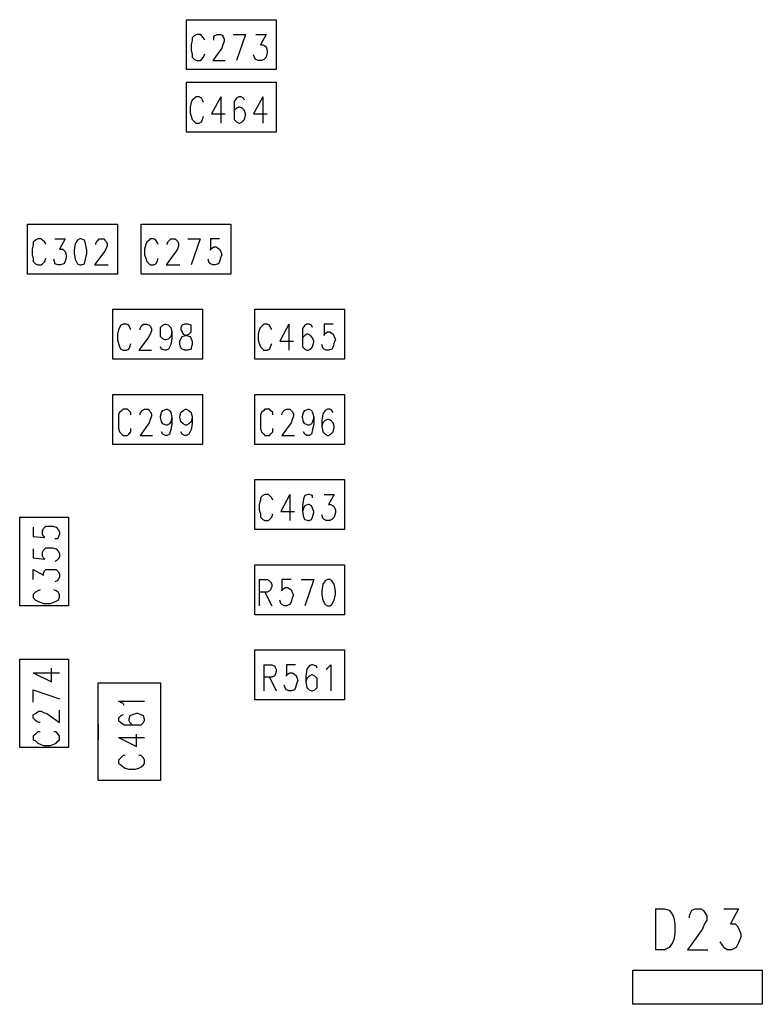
# Model space of a CAD drawing. Extents: x 11.9 to 28.1, y 10.8 to 21.2.
# Tile 5 of 44: x 18.1 to 18.7, y 16.1 to 17. Entities that reach past the tile are written whole.
import ezdxf

# ---------------------------------------------------------------- set-up
doc = ezdxf.new("R2010")
doc.units = 0
doc.header["$MEASUREMENT"] = 0
doc.layers.add('LAYNR1', color=2, linetype='Continuous')

msp = doc.modelspace()

# ---------------------------------------------------------------- linework, layer by layer
at = {"layer": 'LAYNR1'}
for points in [[(18.222, 16.997), (18.301, 16.997)], [(18.222, 16.953), (18.222, 16.997)], [(18.301, 16.997), (18.301, 16.953)], [(18.238, 16.979), (18.237, 16.981), (18.235, 16.983), (18.234, 16.984), (18.231, 16.984), (18.229, 16.983), (18.227, 16.981), (18.227, 16.979), (18.226, 16.975), (18.226, 16.97), (18.227, 16.967), (18.227, 16.964), (18.229, 16.962), (18.231, 16.961), (18.234, 16.961), (18.235, 16.962), (18.237, 16.964), (18.238, 16.967)], [(18.246, 16.979), (18.246, 16.98), (18.246, 16.982), (18.247, 16.983), (18.249, 16.984), (18.252, 16.984), (18.254, 16.983), (18.254, 16.982), (18.255, 16.98), (18.255, 16.978), (18.254, 16.975), (18.253, 16.972), (18.245, 16.961), (18.256, 16.961)], [(18.263, 16.984), (18.274, 16.984)], [(18.274, 16.984), (18.266, 16.961)], [(18.283, 16.984), (18.292, 16.984), (18.287, 16.975), (18.289, 16.975), (18.291, 16.974), (18.292, 16.973), (18.293, 16.97), (18.293, 16.968), (18.292, 16.964), (18.29, 16.962), (18.288, 16.961), (18.285, 16.961), (18.283, 16.962), (18.282, 16.963), (18.281, 16.966)], [(18.301, 16.953), (18.222, 16.953)], [(18.222, 16.942), (18.301, 16.942)], [(18.222, 16.898), (18.222, 16.942)], [(18.301, 16.942), (18.301, 16.898)], [(18.23, 16.929), (18.229, 16.928), (18.227, 16.926), (18.226, 16.924), (18.225, 16.92), (18.225, 16.915), (18.226, 16.912), (18.227, 16.909), (18.229, 16.907), (18.23, 16.906)], [(18.237, 16.924), (18.236, 16.926), (18.235, 16.928), (18.233, 16.929), (18.23, 16.929)], [(18.252, 16.929), (18.244, 16.914), (18.256, 16.914)], [(18.252, 16.929), (18.252, 16.906)], [(18.273, 16.926), (18.272, 16.928), (18.27, 16.929), (18.268, 16.929), (18.266, 16.928), (18.264, 16.925), (18.264, 16.919), (18.264, 16.914), (18.264, 16.909), (18.266, 16.907), (18.268, 16.906), (18.269, 16.906), (18.271, 16.907), (18.273, 16.909), (18.274, 16.913)], [(18.289, 16.929), (18.281, 16.914), (18.293, 16.914)], [(18.289, 16.929), (18.289, 16.906)], [(18.274, 16.914), (18.273, 16.917), (18.271, 16.919), (18.269, 16.92), (18.268, 16.92), (18.266, 16.919), (18.264, 16.917), (18.264, 16.914)], [(18.23, 16.906), (18.233, 16.906), (18.235, 16.907), (18.236, 16.909), (18.237, 16.912)], [(18.274, 16.913), (18.274, 16.914)], [(18.301, 16.898), (18.222, 16.898)], [(18.082, 16.773), (18.082, 16.817)], [(18.082, 16.817), (18.161, 16.817)], [(18.161, 16.817), (18.161, 16.773)], [(18.182, 16.817), (18.261, 16.817)], [(18.182, 16.773), (18.182, 16.817)], [(18.261, 16.817), (18.261, 16.773)], [(18.098, 16.799), (18.097, 16.801), (18.095, 16.803), (18.094, 16.804), (18.091, 16.804), (18.089, 16.803), (18.087, 16.801), (18.087, 16.799), (18.086, 16.795), (18.086, 16.79), (18.087, 16.787), (18.087, 16.784), (18.089, 16.782), (18.091, 16.781), (18.094, 16.781), (18.095, 16.782), (18.097, 16.784), (18.098, 16.787)], [(18.106, 16.804), (18.115, 16.804), (18.11, 16.795), (18.113, 16.795), (18.114, 16.794), (18.115, 16.793), (18.116, 16.79), (18.116, 16.788), (18.115, 16.784), (18.114, 16.782), (18.111, 16.781), (18.109, 16.781), (18.106, 16.782), (18.106, 16.783), (18.105, 16.786)], [(18.142, 16.799), (18.142, 16.8), (18.143, 16.802), (18.144, 16.803), (18.145, 16.804), (18.149, 16.804), (18.15, 16.803), (18.151, 16.802), (18.152, 16.8), (18.152, 16.798), (18.151, 16.795), (18.149, 16.792), (18.141, 16.781), (18.153, 16.781)], [(18.19, 16.804), (18.189, 16.803), (18.187, 16.801), (18.186, 16.799), (18.185, 16.795), (18.185, 16.79), (18.186, 16.787), (18.187, 16.784), (18.189, 16.782), (18.19, 16.781)], [(18.197, 16.799), (18.196, 16.801), (18.195, 16.803), (18.193, 16.804), (18.19, 16.804)], [(18.205, 16.799), (18.205, 16.8), (18.206, 16.802), (18.207, 16.803), (18.208, 16.804), (18.212, 16.804), (18.213, 16.803), (18.214, 16.802), (18.215, 16.8), (18.215, 16.798), (18.214, 16.795), (18.212, 16.792), (18.204, 16.781), (18.216, 16.781)], [(18.223, 16.804), (18.234, 16.804)], [(18.234, 16.804), (18.226, 16.781)], [(18.251, 16.804), (18.243, 16.804), (18.243, 16.794)], [(18.243, 16.794), (18.243, 16.795), (18.246, 16.797), (18.248, 16.797), (18.251, 16.795), (18.252, 16.793), (18.253, 16.79), (18.252, 16.788), (18.251, 16.784)], [(18.19, 16.781), (18.193, 16.781), (18.195, 16.782), (18.196, 16.784), (18.197, 16.787)], [(18.243, 16.782), (18.242, 16.783), (18.241, 16.786)], [(18.251, 16.784), (18.25, 16.782), (18.247, 16.781), (18.245, 16.781), (18.243, 16.782)], [(18.161, 16.773), (18.082, 16.773)], [(18.261, 16.773), (18.182, 16.773)], [(18.157, 16.742), (18.236, 16.742)], [(18.157, 16.698), (18.157, 16.742)], [(18.236, 16.742), (18.236, 16.698)], [(18.282, 16.742), (18.361, 16.742)], [(18.282, 16.698), (18.282, 16.742)], [(18.361, 16.742), (18.361, 16.698)], [(18.173, 16.724), (18.172, 16.726), (18.171, 16.728), (18.169, 16.729), (18.166, 16.729), (18.164, 16.728), (18.163, 16.726), (18.162, 16.724), (18.161, 16.72), (18.161, 16.715), (18.162, 16.712), (18.163, 16.709), (18.164, 16.707), (18.166, 16.706), (18.169, 16.706), (18.171, 16.707), (18.172, 16.709), (18.173, 16.712)], [(18.183, 16.728), (18.184, 16.729), (18.187, 16.729), (18.189, 16.728), (18.19, 16.727), (18.191, 16.725), (18.191, 16.723), (18.19, 16.72), (18.188, 16.717), (18.18, 16.706), (18.191, 16.706)], [(18.181, 16.724), (18.181, 16.725), (18.182, 16.727), (18.183, 16.728)], [(18.218, 16.728), (18.217, 16.726), (18.217, 16.724), (18.218, 16.722)], [(18.22, 16.729), (18.218, 16.728)], [(18.226, 16.726), (18.226, 16.728), (18.223, 16.729), (18.22, 16.729)], [(18.226, 16.724), (18.226, 16.726)], [(18.29, 16.729), (18.289, 16.728), (18.287, 16.726), (18.286, 16.724), (18.285, 16.72), (18.285, 16.715), (18.286, 16.712), (18.287, 16.709), (18.289, 16.707), (18.29, 16.706)], [(18.297, 16.724), (18.296, 16.726), (18.295, 16.728), (18.293, 16.729), (18.29, 16.729)], [(18.312, 16.729), (18.304, 16.714), (18.316, 16.714)], [(18.312, 16.729), (18.312, 16.706)], [(18.333, 16.726), (18.332, 16.728), (18.33, 16.729), (18.328, 16.729), (18.326, 16.728), (18.324, 16.725), (18.324, 16.719), (18.324, 16.714), (18.324, 16.709), (18.326, 16.707), (18.328, 16.706), (18.329, 16.706), (18.331, 16.707), (18.333, 16.709), (18.334, 16.713)], [(18.351, 16.729), (18.343, 16.729), (18.343, 16.719)], [(18.209, 16.716), (18.208, 16.711), (18.206, 16.707), (18.204, 16.706), (18.203, 16.706), (18.2, 16.707)], [(18.209, 16.722), (18.209, 16.716)], [(18.218, 16.707), (18.217, 16.708), (18.216, 16.711), (18.216, 16.714), (18.217, 16.716), (18.218, 16.718), (18.221, 16.719), (18.224, 16.72), (18.226, 16.722), (18.226, 16.724)], [(18.218, 16.722), (18.219, 16.72), (18.222, 16.719), (18.225, 16.718), (18.226, 16.716)], [(18.226, 16.716), (18.227, 16.714), (18.227, 16.711), (18.226, 16.708)], [(18.334, 16.714), (18.333, 16.717), (18.331, 16.719), (18.329, 16.72), (18.328, 16.72), (18.326, 16.719), (18.324, 16.717), (18.324, 16.714)], [(18.343, 16.719), (18.343, 16.72), (18.346, 16.722), (18.348, 16.722), (18.351, 16.72), (18.352, 16.718), (18.353, 16.715), (18.352, 16.713), (18.351, 16.709)], [(18.2, 16.707), (18.199, 16.709)], [(18.226, 16.708), (18.226, 16.707), (18.223, 16.706), (18.22, 16.706), (18.218, 16.707)], [(18.29, 16.706), (18.293, 16.706), (18.295, 16.707), (18.296, 16.709), (18.297, 16.712)], [(18.334, 16.713), (18.334, 16.714)], [(18.343, 16.707), (18.342, 16.708), (18.341, 16.711)], [(18.351, 16.709), (18.35, 16.707), (18.347, 16.706), (18.345, 16.706), (18.343, 16.707)], [(18.236, 16.698), (18.157, 16.698)], [(18.361, 16.698), (18.282, 16.698)], [(18.157, 16.667), (18.236, 16.667)], [(18.157, 16.623), (18.157, 16.667)], [(18.236, 16.667), (18.236, 16.623)], [(18.282, 16.667), (18.361, 16.667)], [(18.282, 16.623), (18.282, 16.667)], [(18.361, 16.667), (18.361, 16.623)], [(18.173, 16.649), (18.173, 16.651), (18.171, 16.653), (18.17, 16.654), (18.166, 16.654), (18.165, 16.653), (18.163, 16.651), (18.162, 16.649), (18.162, 16.645), (18.162, 16.64), (18.162, 16.637), (18.163, 16.634), (18.165, 16.632), (18.166, 16.631), (18.17, 16.631), (18.171, 16.632), (18.173, 16.634), (18.173, 16.637)], [(18.181, 16.649), (18.181, 16.65), (18.182, 16.652), (18.183, 16.653), (18.185, 16.654), (18.188, 16.654), (18.189, 16.653), (18.19, 16.652), (18.191, 16.65), (18.191, 16.648), (18.19, 16.645), (18.189, 16.642), (18.181, 16.631), (18.192, 16.631)], [(18.209, 16.647), (18.208, 16.643), (18.207, 16.641), (18.205, 16.64), (18.204, 16.64), (18.201, 16.641), (18.2, 16.643), (18.199, 16.647), (18.199, 16.648), (18.2, 16.651), (18.201, 16.653), (18.204, 16.654), (18.205, 16.654), (18.207, 16.653), (18.208, 16.651), (18.209, 16.647), (18.209, 16.641), (18.208, 16.636), (18.207, 16.632), (18.205, 16.631), (18.203, 16.631), (18.201, 16.632), (18.2, 16.634)], [(18.227, 16.647), (18.226, 16.643), (18.224, 16.641), (18.222, 16.64), (18.221, 16.64), (18.219, 16.641), (18.217, 16.643), (18.216, 16.647), (18.216, 16.648), (18.217, 16.651), (18.219, 16.653), (18.221, 16.654), (18.222, 16.654), (18.224, 16.653), (18.226, 16.651), (18.227, 16.647), (18.227, 16.641), (18.226, 16.636), (18.224, 16.632), (18.222, 16.631), (18.22, 16.631), (18.218, 16.632), (18.217, 16.634)], [(18.298, 16.649), (18.298, 16.651), (18.296, 16.653), (18.295, 16.654), (18.291, 16.654), (18.29, 16.653), (18.288, 16.651), (18.287, 16.649), (18.287, 16.645), (18.287, 16.64), (18.287, 16.637), (18.288, 16.634), (18.29, 16.632), (18.291, 16.631), (18.295, 16.631), (18.296, 16.632), (18.298, 16.634), (18.298, 16.637)], [(18.306, 16.649), (18.306, 16.65), (18.307, 16.652), (18.308, 16.653), (18.31, 16.654), (18.313, 16.654), (18.314, 16.653), (18.315, 16.652), (18.316, 16.65), (18.316, 16.648), (18.315, 16.645), (18.314, 16.642), (18.306, 16.631), (18.317, 16.631)], [(18.334, 16.647), (18.333, 16.643), (18.332, 16.641), (18.33, 16.64), (18.329, 16.64), (18.326, 16.641), (18.325, 16.643), (18.324, 16.647), (18.324, 16.648), (18.325, 16.651), (18.326, 16.653), (18.329, 16.654), (18.33, 16.654), (18.332, 16.653), (18.333, 16.651), (18.334, 16.647), (18.334, 16.641), (18.333, 16.636), (18.332, 16.632), (18.33, 16.631), (18.328, 16.631), (18.326, 16.632), (18.325, 16.634)], [(18.351, 16.651), (18.35, 16.653), (18.348, 16.654), (18.346, 16.654), (18.344, 16.653), (18.342, 16.65), (18.341, 16.644), (18.341, 16.639), (18.342, 16.634), (18.344, 16.632), (18.346, 16.631), (18.347, 16.631), (18.349, 16.632), (18.351, 16.634), (18.352, 16.638), (18.352, 16.639), (18.351, 16.642), (18.349, 16.644), (18.347, 16.645), (18.346, 16.645), (18.344, 16.644), (18.342, 16.642), (18.341, 16.639)], [(18.236, 16.623), (18.157, 16.623)], [(18.361, 16.623), (18.282, 16.623)], [(18.282, 16.592), (18.361, 16.592)], [(18.282, 16.548), (18.282, 16.592)], [(18.361, 16.592), (18.361, 16.548)], [(18.298, 16.574), (18.297, 16.576), (18.295, 16.578), (18.294, 16.579), (18.291, 16.579), (18.289, 16.578), (18.287, 16.576), (18.287, 16.574), (18.286, 16.57), (18.286, 16.565), (18.287, 16.562), (18.287, 16.559), (18.289, 16.557), (18.291, 16.556), (18.294, 16.556), (18.295, 16.557), (18.297, 16.559), (18.298, 16.562)], [(18.313, 16.579), (18.305, 16.564), (18.317, 16.564)], [(18.313, 16.579), (18.313, 16.556)], [(18.333, 16.576), (18.333, 16.578), (18.33, 16.579), (18.329, 16.579), (18.326, 16.578), (18.325, 16.575), (18.324, 16.569), (18.324, 16.564), (18.325, 16.559), (18.326, 16.557), (18.329, 16.556), (18.33, 16.556), (18.332, 16.557), (18.333, 16.559), (18.334, 16.563), (18.334, 16.564), (18.333, 16.567), (18.332, 16.569), (18.33, 16.57), (18.329, 16.57), (18.326, 16.569), (18.325, 16.567), (18.324, 16.564)], [(18.343, 16.579), (18.352, 16.579), (18.347, 16.57), (18.349, 16.57), (18.351, 16.569), (18.352, 16.568), (18.353, 16.565), (18.353, 16.563), (18.352, 16.559), (18.35, 16.557), (18.348, 16.556), (18.345, 16.556), (18.343, 16.557), (18.342, 16.558), (18.341, 16.561)], [(18.075, 16.481), (18.075, 16.559)], [(18.075, 16.559), (18.118, 16.559)], [(18.118, 16.559), (18.118, 16.481)], [(18.087, 16.55), (18.087, 16.542), (18.097, 16.541), (18.096, 16.542), (18.095, 16.544), (18.095, 16.547), (18.096, 16.549), (18.098, 16.551), (18.102, 16.551), (18.104, 16.551), (18.107, 16.55), (18.109, 16.548), (18.11, 16.546), (18.11, 16.544), (18.109, 16.541), (18.108, 16.54), (18.106, 16.54)], [(18.361, 16.548), (18.282, 16.548)], [(18.087, 16.531), (18.087, 16.523), (18.097, 16.522), (18.096, 16.523), (18.095, 16.525), (18.095, 16.528)], [(18.095, 16.528), (18.096, 16.53), (18.098, 16.532), (18.102, 16.532), (18.104, 16.532), (18.107, 16.531), (18.109, 16.529), (18.11, 16.527), (18.11, 16.524), (18.109, 16.522), (18.108, 16.521), (18.106, 16.52)], [(18.282, 16.517), (18.361, 16.517)], [(18.282, 16.473), (18.282, 16.517)], [(18.361, 16.517), (18.361, 16.473)], [(18.087, 16.504), (18.087, 16.513), (18.096, 16.508), (18.096, 16.51)], [(18.096, 16.51), (18.097, 16.512), (18.098, 16.513), (18.102, 16.513), (18.104, 16.513), (18.107, 16.513), (18.109, 16.511), (18.11, 16.509), (18.11, 16.506), (18.109, 16.504), (18.108, 16.503), (18.106, 16.502)], [(18.286, 16.504), (18.286, 16.481)], [(18.286, 16.504), (18.293, 16.504), (18.295, 16.503), (18.296, 16.502), (18.297, 16.5), (18.297, 16.498), (18.296, 16.495), (18.295, 16.494), (18.293, 16.493), (18.286, 16.493)], [(18.314, 16.504), (18.306, 16.504), (18.306, 16.494), (18.306, 16.495), (18.309, 16.497), (18.311, 16.497), (18.314, 16.495), (18.315, 16.493), (18.316, 16.49), (18.315, 16.488), (18.314, 16.484), (18.313, 16.482), (18.31, 16.481), (18.308, 16.481), (18.306, 16.482), (18.305, 16.483), (18.304, 16.486)], [(18.323, 16.504), (18.334, 16.504)], [(18.334, 16.504), (18.326, 16.481)], [(18.089, 16.493), (18.087, 16.491), (18.087, 16.488), (18.089, 16.486), (18.091, 16.485), (18.093, 16.484)], [(18.093, 16.495), (18.091, 16.494), (18.089, 16.493)], [(18.109, 16.493), (18.107, 16.494), (18.105, 16.495)], [(18.105, 16.484), (18.107, 16.485), (18.109, 16.486), (18.11, 16.488), (18.11, 16.491), (18.109, 16.493)], [(18.291, 16.493), (18.297, 16.481)], [(18.093, 16.484), (18.096, 16.483), (18.102, 16.483), (18.105, 16.484)], [(18.118, 16.481), (18.075, 16.481)], [(18.361, 16.473), (18.282, 16.473)], [(18.282, 16.442), (18.361, 16.442)], [(18.282, 16.398), (18.282, 16.442)], [(18.361, 16.442), (18.361, 16.398)], [(18.075, 16.356), (18.075, 16.434)], [(18.075, 16.434), (18.118, 16.434)], [(18.118, 16.434), (18.118, 16.356)], [(18.087, 16.422), (18.103, 16.414), (18.103, 16.426)], [(18.087, 16.422), (18.11, 16.422)], [(18.29, 16.429), (18.29, 16.406)], [(18.29, 16.429), (18.297, 16.429), (18.299, 16.428), (18.3, 16.427), (18.301, 16.425), (18.301, 16.423), (18.3, 16.42), (18.299, 16.419), (18.297, 16.418), (18.29, 16.418)], [(18.318, 16.429), (18.31, 16.429), (18.31, 16.419), (18.31, 16.42), (18.313, 16.422), (18.315, 16.422), (18.318, 16.42), (18.319, 16.418), (18.32, 16.415), (18.319, 16.413), (18.318, 16.409), (18.317, 16.407), (18.314, 16.406), (18.312, 16.406), (18.31, 16.407), (18.309, 16.408), (18.308, 16.411)], [(18.337, 16.426), (18.336, 16.428), (18.333, 16.429), (18.332, 16.429), (18.33, 16.428), (18.328, 16.425), (18.327, 16.419), (18.327, 16.414), (18.328, 16.409), (18.33, 16.407), (18.332, 16.406), (18.333, 16.406), (18.335, 16.407), (18.337, 16.409), (18.337, 16.413), (18.337, 16.414), (18.337, 16.417), (18.335, 16.419), (18.333, 16.42), (18.332, 16.42), (18.33, 16.419), (18.328, 16.417), (18.327, 16.414)], [(18.345, 16.425), (18.346, 16.426), (18.349, 16.429), (18.349, 16.406)], [(18.144, 16.327), (18.144, 16.413)], [(18.144, 16.413), (18.199, 16.413)], [(18.199, 16.413), (18.199, 16.327)], [(18.295, 16.418), (18.301, 16.406)], [(18.087, 16.407), (18.11, 16.399)], [(18.087, 16.396), (18.087, 16.407)], [(18.167, 16.393), (18.166, 16.395), (18.162, 16.397), (18.185, 16.397)], [(18.361, 16.398), (18.282, 16.398)], [(18.093, 16.378), (18.092, 16.378), (18.09, 16.379), (18.089, 16.38), (18.087, 16.382), (18.087, 16.385), (18.089, 16.386), (18.09, 16.387), (18.092, 16.388), (18.094, 16.388), (18.096, 16.387), (18.099, 16.386), (18.11, 16.378), (18.11, 16.389)], [(18.166, 16.385), (18.164, 16.384), (18.162, 16.382), (18.162, 16.38), (18.164, 16.378), (18.167, 16.376), (18.172, 16.376), (18.178, 16.376), (18.182, 16.376), (18.184, 16.378), (18.185, 16.38), (18.185, 16.381), (18.184, 16.384), (18.182, 16.385), (18.179, 16.386), (18.178, 16.386), (18.174, 16.385), (18.172, 16.384), (18.171, 16.381), (18.171, 16.38), (18.172, 16.378), (18.174, 16.376), (18.178, 16.376)], [(18.093, 16.37), (18.091, 16.37), (18.089, 16.368), (18.087, 16.366), (18.087, 16.363), (18.089, 16.362), (18.091, 16.36), (18.093, 16.359), (18.096, 16.358), (18.102, 16.358), (18.105, 16.359), (18.107, 16.36), (18.109, 16.362), (18.11, 16.363), (18.11, 16.366), (18.109, 16.368), (18.107, 16.37), (18.105, 16.37)], [(18.144, 16.377), (18.144, 16.363)], [(18.199, 16.377), (18.199, 16.363)], [(18.162, 16.365), (18.178, 16.357), (18.178, 16.368)], [(18.162, 16.365), (18.185, 16.365)], [(18.118, 16.356), (18.075, 16.356)], [(18.168, 16.349), (18.166, 16.349), (18.164, 16.347), (18.162, 16.345), (18.162, 16.342), (18.164, 16.341), (18.166, 16.339), (18.168, 16.338), (18.171, 16.337), (18.177, 16.337), (18.18, 16.338), (18.182, 16.339), (18.184, 16.341), (18.185, 16.342), (18.185, 16.345), (18.184, 16.347), (18.182, 16.349), (18.18, 16.349)], [(18.199, 16.327), (18.144, 16.327)], [(18.635, 16.214), (18.635, 16.178)], [(18.635, 16.214), (18.643, 16.214), (18.647, 16.213), (18.65, 16.209), (18.651, 16.206), (18.652, 16.201), (18.652, 16.192), (18.651, 16.187), (18.65, 16.184), (18.647, 16.18), (18.643, 16.178), (18.635, 16.178)], [(18.665, 16.206), (18.665, 16.208), (18.666, 16.211), (18.667, 16.213), (18.67, 16.214), (18.675, 16.214), (18.677, 16.213), (18.678, 16.211), (18.68, 16.208), (18.68, 16.204), (18.678, 16.201), (18.676, 16.196), (18.663, 16.178), (18.681, 16.178)], [(18.695, 16.214), (18.708, 16.214), (18.701, 16.201), (18.705, 16.201), (18.707, 16.199), (18.708, 16.197), (18.71, 16.192), (18.71, 16.189), (18.708, 16.184), (18.706, 16.18), (18.702, 16.178), (18.698, 16.178), (18.695, 16.18), (18.694, 16.182), (18.692, 16.185)], [(18.615, 16.13), (18.615, 16.16)], [(18.615, 16.16), (18.729, 16.16)], [(18.729, 16.16), (18.729, 16.13)], [(18.729, 16.13), (18.615, 16.13)]]:
    msp.add_lwpolyline(points, dxfattribs=at)
for points in [[(18.128, 16.804), (18.126, 16.803), (18.124, 16.8), (18.123, 16.794), (18.123, 16.791), (18.124, 16.786), (18.126, 16.782), (18.128, 16.781), (18.129, 16.781), (18.132, 16.782), (18.133, 16.786), (18.134, 16.791), (18.134, 16.794), (18.133, 16.8), (18.132, 16.803), (18.129, 16.804), (18.128, 16.804)], [(18.209, 16.722), (18.208, 16.718), (18.206, 16.716), (18.204, 16.715), (18.203, 16.715), (18.201, 16.716), (18.199, 16.718), (18.199, 16.722), (18.199, 16.723), (18.199, 16.726), (18.201, 16.728), (18.203, 16.729), (18.204, 16.729), (18.206, 16.728), (18.208, 16.726), (18.209, 16.722)], [(18.346, 16.504), (18.344, 16.503), (18.342, 16.5), (18.341, 16.494), (18.341, 16.491), (18.342, 16.486), (18.344, 16.482), (18.346, 16.481), (18.348, 16.481), (18.35, 16.482), (18.352, 16.486), (18.353, 16.491), (18.353, 16.494), (18.352, 16.5), (18.35, 16.503), (18.348, 16.504), (18.346, 16.504)]]:
    msp.add_lwpolyline(points, close=True, dxfattribs=at)

doc.saveas('drawing.dxf')
